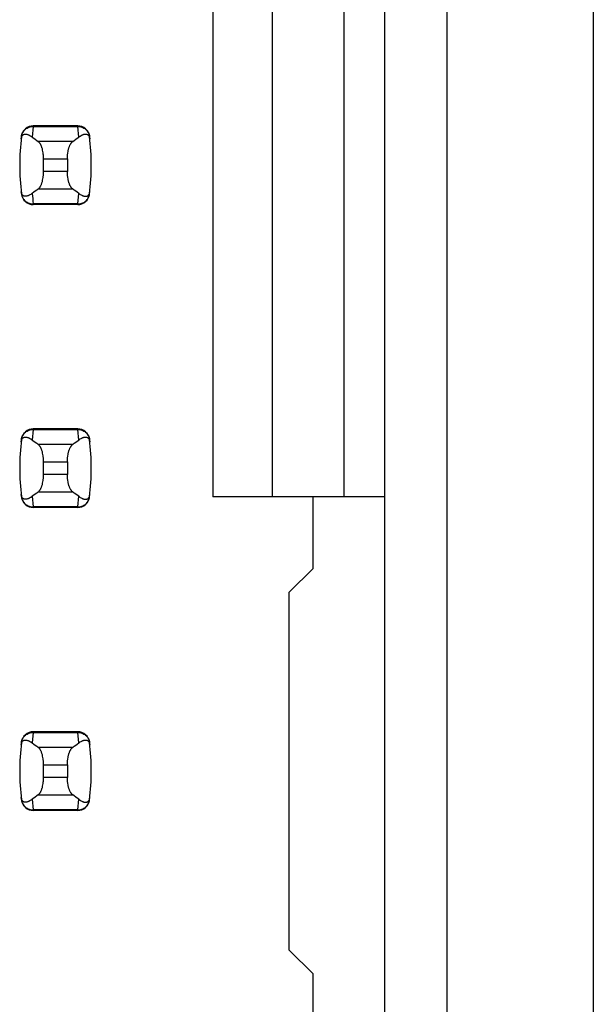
# Model space of a CAD drawing. Header units: inches. Extents: x 0.2 to 16.8, y 0.2 to 10.8.
# Tile 23 of 77: x 4.062 to 4.251, y 4.439 to 4.764. Entities that reach past the tile are written whole.
import ezdxf

# ---------------------------------------------------------------- set-up
doc = ezdxf.new("R2010")
doc.units = ezdxf.units.IN
doc.header["$LTSCALE"] = 0.935
doc.header["$MEASUREMENT"] = 0
doc.layers.get('0').update_dxf_attribs({"linetype": 'CONTINUOUS'})

msp = doc.modelspace()

# ---------------------------------------------------------------- linework, layer by layer
at = {"color": 7, "linetype": 'CONTINUOUS'}
for p, q in [((4.250928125, 8.10521875), (4.250928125, 3.03821875)), ((4.2027312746, 3.7332678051), (4.2027312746, 7.1976496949)), ((4.1821013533, 3.7432678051), (4.1821013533, 7.1881496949)), ((4.12540844, 5.0251575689), (4.12540844, 4.6062599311)), ((4.1450934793, 4.6062599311), (4.1450934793, 5.0251575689)), ((4.1687155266, 4.6062599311), (4.1687155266, 5.0251575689)), ((4.0807638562, 4.728700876), (4.0661160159, 4.728700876)), ((4.0622079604, 4.7252404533), (4.0621993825, 4.7251698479)), ((4.0846804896, 4.7251698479), (4.0846719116, 4.7252404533)), ((4.0695029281, 4.7135775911), (4.0695029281, 4.7178399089)), ((4.0773769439, 4.7178399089), (4.0773769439, 4.7135775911)), ((4.0621993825, 4.7062476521), (4.0622079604, 4.7061770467)), ((4.0846719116, 4.7061770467), (4.0846804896, 4.7062476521)), ((4.0807638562, 4.702716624), (4.0661160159, 4.702716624)), ((4.0807638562, 4.628700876), (4.0661160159, 4.628700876)), ((4.0622079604, 4.6252404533), (4.0621993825, 4.6251698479)), ((4.0846804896, 4.6251698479), (4.0846719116, 4.6252404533)), ((4.0695029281, 4.6135775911), (4.0695029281, 4.6178399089)), ((4.0773769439, 4.6178399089), (4.0773769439, 4.6135775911)), ((4.0621993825, 4.6062476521), (4.0622079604, 4.6061770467)), ((4.0846719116, 4.6061770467), (4.0846804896, 4.6062476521)), ((4.1821013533, 4.6062599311), (4.12540844, 4.6062599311)), ((4.1584793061, 4.5826378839), (4.1584793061, 4.6062599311)), ((4.0807638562, 4.602716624), (4.0661160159, 4.602716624)), ((4.1584793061, 4.5826378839), (4.1506052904, 4.5747638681)), ((4.1506052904, 4.4566536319), (4.1506052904, 4.5747638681)), ((4.0807638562, 4.528700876), (4.0661160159, 4.528700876)), ((4.0622079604, 4.5252404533), (4.0621993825, 4.5251698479)), ((4.0846804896, 4.5251698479), (4.0846719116, 4.5252404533)), ((4.0695029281, 4.5135775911), (4.0695029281, 4.5178399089)), ((4.0773769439, 4.5178399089), (4.0773769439, 4.5135775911)), ((4.0621993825, 4.5062476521), (4.0622079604, 4.5061770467)), ((4.0846719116, 4.5061770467), (4.0846804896, 4.5062476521)), ((4.0807638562, 4.502716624), (4.0661160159, 4.502716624)), ((4.1506052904, 4.4566536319), (4.1584793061, 4.4487796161)), ((4.1584793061, 4.4251575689), (4.1584793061, 4.4487796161))]:
    msp.add_line(p, q, dxfattribs=at)
at = {"color": 9, "linetype": 'CONTINUOUS'}
for p, q in [((4.0661078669, 4.7284996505), (4.0657673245, 4.7249971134)), ((4.0661078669, 4.7284996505), (4.0661160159, 4.728700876)), ((4.0661078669, 4.7284996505), (4.0807720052, 4.7284996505)), ((4.0807720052, 4.7284996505), (4.0807638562, 4.728700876)), ((4.0811125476, 4.7249971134), (4.0807720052, 4.7284996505)), ((4.0791194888, 4.7235441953), (4.0677603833, 4.7235441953)), ((4.0695029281, 4.7178399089), (4.0773769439, 4.7178399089)), ((4.0773769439, 4.7135775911), (4.0695029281, 4.7135775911)), ((4.0677603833, 4.7078733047), (4.0791194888, 4.7078733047)), ((4.0807720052, 4.7029178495), (4.0811125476, 4.7064203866)), ((4.0807720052, 4.7029178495), (4.0661078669, 4.7029178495)), ((4.0661160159, 4.702716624), (4.0661078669, 4.7029178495)), ((4.0807638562, 4.702716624), (4.0807720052, 4.7029178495)), ((4.0661078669, 4.6284996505), (4.0657673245, 4.6249971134)), ((4.0661078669, 4.6284996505), (4.0661160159, 4.628700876)), ((4.0661078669, 4.6284996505), (4.0807720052, 4.6284996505)), ((4.0807720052, 4.6284996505), (4.0807638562, 4.628700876)), ((4.0811125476, 4.6249971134), (4.0807720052, 4.6284996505)), ((4.0791194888, 4.6235441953), (4.0677603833, 4.6235441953)), ((4.0695029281, 4.6178399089), (4.0773769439, 4.6178399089)), ((4.0773769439, 4.6135775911), (4.0695029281, 4.6135775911)), ((4.0657673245, 4.6064203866), (4.0661078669, 4.6029178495)), ((4.0677603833, 4.6078733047), (4.0791194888, 4.6078733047)), ((4.0807720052, 4.6029178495), (4.0811125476, 4.6064203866)), ((4.0807720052, 4.6029178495), (4.0661078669, 4.6029178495)), ((4.0661160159, 4.602716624), (4.0661078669, 4.6029178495)), ((4.0807638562, 4.602716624), (4.0807720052, 4.6029178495)), ((4.0661078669, 4.5284996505), (4.0657673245, 4.5249971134)), ((4.0661078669, 4.5284996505), (4.0661160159, 4.528700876)), ((4.0661078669, 4.5284996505), (4.0807720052, 4.5284996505)), ((4.0807720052, 4.5284996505), (4.0807638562, 4.528700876)), ((4.0811125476, 4.5249971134), (4.0807720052, 4.5284996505)), ((4.0791194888, 4.5235441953), (4.0677603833, 4.5235441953)), ((4.0695029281, 4.5178399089), (4.0773769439, 4.5178399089)), ((4.0773769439, 4.5135775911), (4.0695029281, 4.5135775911)), ((4.0677603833, 4.5078733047), (4.0791194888, 4.5078733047)), ((4.0657673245, 4.5064203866), (4.0661078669, 4.5029178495)), ((4.0807720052, 4.5029178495), (4.0811125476, 4.5064203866)), ((4.0807720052, 4.5029178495), (4.0661078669, 4.5029178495)), ((4.0661160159, 4.502716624), (4.0661078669, 4.5029178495)), ((4.0807638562, 4.502716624), (4.0807720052, 4.5029178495))]:
    msp.add_line(p, q, dxfattribs=at)
at = {"color": 7, "linetype": 'CONTINUOUS'}
for centre, radius, start, end in [((4.0661160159, 4.7247638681), 0.0039370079, 90, 173.0471431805), ((4.0807638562, 4.7247638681), 0.0039370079, 6.9528568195, 90), ((4.1403690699, 4.71570875), 0.0787401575, 173.0988974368, 186.9011025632), ((4.0065108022, 4.71570875), 0.0787401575, 353.0988974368, 6.9011025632), ((4.0661160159, 4.7066536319), 0.0039370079, 186.9528568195, 270), ((4.0807638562, 4.7066536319), 0.0039370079, 270, 353.0471431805), ((4.0661160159, 4.6247638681), 0.0039370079, 90, 173.0471431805), ((4.0807638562, 4.6247638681), 0.0039370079, 6.9528568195, 90), ((4.1403690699, 4.61570875), 0.0787401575, 173.0988974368, 186.9011025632), ((4.0065108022, 4.61570875), 0.0787401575, 353.0988974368, 6.9011025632), ((4.0661160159, 4.6066536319), 0.0039370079, 186.9528568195, 270), ((4.0807638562, 4.6066536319), 0.0039370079, 270, 353.0471431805), ((4.0661160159, 4.5247638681), 0.0039370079, 90, 173.0471431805), ((4.0807638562, 4.5247638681), 0.0039370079, 6.9528568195, 90), ((4.1403690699, 4.51570875), 0.0787401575, 173.0988974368, 186.9011025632), ((4.0065108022, 4.51570875), 0.0787401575, 353.0988974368, 6.9011025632), ((4.0661160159, 4.5066536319), 0.0039370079, 186.9528568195, 270), ((4.0807638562, 4.5066536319), 0.0039370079, 270, 353.0471431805)]:
    msp.add_arc(centre, radius, start, end, dxfattribs=at)
at = {"color": 9, "linetype": 'CONTINUOUS'}
msp.add_arc((4.140379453, 4.7119069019), 0.0748135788, 184.2056085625, 186.9009146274, dxfattribs=at)
at = {"color": 7, "linetype": 'CONTINUOUS'}
for centre, major_axis, start_param, end_param in [((4.2515085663, 4.7424658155), (0.1968503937, 0), -2.8040324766, -2.7746840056), ((3.8953713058, 4.7424658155), (0.1968503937, 0), -0.366908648, -0.337560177), ((4.2515085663, 4.6889516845), (0.1968503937, -0), 2.7746840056, 2.8040324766), ((3.8953713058, 4.6889516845), (0.1968503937, -0), 0.3375601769, 0.366908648), ((4.2515085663, 4.6424658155), (0.1968503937, 0), -2.8040324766, -2.7746840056), ((3.8953713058, 4.6424658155), (0.1968503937, 0), -0.366908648, -0.337560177), ((4.2515085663, 4.5889516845), (0.1968503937, -0), 2.7746840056, 2.8040324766), ((3.8953713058, 4.5889516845), (0.1968503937, -0), 0.3375601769, 0.366908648), ((4.2515085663, 4.5424658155), (0.1968503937, 0), -2.8040324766, -2.7746840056), ((3.8953713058, 4.5424658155), (0.1968503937, 0), -0.366908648, -0.337560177), ((4.2515085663, 4.4889516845), (0.1968503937, -0), 2.7746840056, 2.8040324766), ((3.8953713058, 4.4889516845), (0.1968503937, -0), 0.3375601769, 0.366908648)]:
    msp.add_ellipse(centre, major_axis=major_axis, ratio=0.2679491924, start_param=start_param, end_param=end_param, dxfattribs=at)
for points, knots in [([(4.0621152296, 4.7244465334), (4.0621281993, 4.7245586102), (4.0621621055, 4.7247626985), (4.0622587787, 4.7250976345), (4.0623872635, 4.7253637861), (4.062539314, 4.7255617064), (4.0626474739, 4.725670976), (4.062757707, 4.7257581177), (4.0629035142, 4.7258480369), (4.0630926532, 4.7259255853), (4.0633266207, 4.7259715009), (4.063562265, 4.7259788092), (4.063799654, 4.7259554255), (4.0640391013, 4.7259060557), (4.0642806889, 4.7258337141), (4.0645243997, 4.7257404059), (4.0647701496, 4.7256275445), (4.0650178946, 4.725496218), (4.0653568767, 4.7252936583), (4.0656043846, 4.7251207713), (4.0657673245, 4.7249971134)], [0, 0, 0, 0, 0.0706080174, 0.1290951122, 0.2179133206, 0.2532979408, 0.2849113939, 0.3138853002, 0.3410241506, 0.3919190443, 0.4408052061, 0.4894747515, 0.5389427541, 0.5897605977, 0.6422458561, 0.696596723, 0.7529452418, 0.8113824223, 0.8719884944, 1, 1, 1, 1]), ([(4.0811125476, 4.7249971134), (4.0812755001, 4.7251207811), (4.0815995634, 4.7253471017), (4.0820218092, 4.7255871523), (4.0823555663, 4.725740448), (4.0825992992, 4.7258337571), (4.0828409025, 4.7259061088), (4.0830803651, 4.725955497), (4.0833177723, 4.7259788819), (4.0835534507, 4.7259715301), (4.0837874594, 4.7259253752), (4.0839765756, 4.7258474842), (4.0841223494, 4.725757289), (4.0842325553, 4.7256699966), (4.0843406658, 4.72556074), (4.0844926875, 4.7253634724), (4.0846217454, 4.7250982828), (4.0847186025, 4.7247635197), (4.0847520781, 4.7245590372), (4.0847646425, 4.7244465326)], [0, 0, 0, 0, 0.1280284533, 0.2470469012, 0.3034021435, 0.3577597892, 0.4102519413, 0.4610765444, 0.5105505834, 0.5592265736, 0.6081269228, 0.6590555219, 0.6862185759, 0.7152146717, 0.7468335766, 0.7821728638, 0.8707184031, 0.9291508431, 1, 1, 1, 1]), ([(4.0695029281, 4.7178399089), (4.0695029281, 4.7181703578), (4.0694859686, 4.718663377), (4.0694290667, 4.7193127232), (4.0693520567, 4.7199330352), (4.0692445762, 4.7205299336), (4.0691057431, 4.7210964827), (4.0689912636, 4.7214887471), (4.0688655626, 4.7218545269), (4.0687298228, 4.7221919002), (4.0685852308, 4.7224992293), (4.0684329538, 4.7227751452), (4.0682741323, 4.7230185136), (4.0681097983, 4.7232284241), (4.0679409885, 4.7234040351), (4.0678208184, 4.7235020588), (4.0677603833, 4.7235441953)], [0, 0, 0, 0, 0.1617303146, 0.2411813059, 0.3189715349, 0.4676101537, 0.537658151, 0.6043887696, 0.6675327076, 0.7268809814, 0.782284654, 0.8336619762, 0.8810002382, 0.924368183, 0.9639419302, 1, 1, 1, 1]), ([(4.0773769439, 4.7178399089), (4.0773769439, 4.7181703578), (4.0773939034, 4.718663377), (4.0774508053, 4.7193127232), (4.0775278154, 4.7199330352), (4.0776352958, 4.7205299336), (4.077774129, 4.7210964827), (4.0778886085, 4.7214887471), (4.0780143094, 4.7218545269), (4.0781500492, 4.7221919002), (4.0782946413, 4.7224992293), (4.0784469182, 4.7227751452), (4.0786057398, 4.7230185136), (4.0787700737, 4.7232284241), (4.0789388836, 4.7234040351), (4.0790590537, 4.7235020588), (4.0791194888, 4.7235441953)], [0, 0, 0, 0, 0.1617303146, 0.2411813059, 0.3189715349, 0.4676101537, 0.537658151, 0.6043887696, 0.6675327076, 0.7268809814, 0.782284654, 0.8336619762, 0.8810002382, 0.924368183, 0.9639419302, 1, 1, 1, 1]), ([(4.0677603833, 4.7078733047), (4.0678208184, 4.7079154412), (4.0679409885, 4.7080134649), (4.0681097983, 4.7081890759), (4.0682741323, 4.7083989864), (4.0684329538, 4.7086423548), (4.0685852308, 4.7089182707), (4.0687298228, 4.7092255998), (4.0688655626, 4.7095629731), (4.0689912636, 4.7099287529), (4.0691057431, 4.7103210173), (4.0692445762, 4.7108875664), (4.0693520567, 4.7114844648), (4.0694290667, 4.7121047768), (4.0694859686, 4.712754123), (4.0695029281, 4.7132471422), (4.0695029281, 4.7135775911)], [0, 0, 0, 0, 0.0360580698, 0.075631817, 0.1189997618, 0.1663380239, 0.2177153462, 0.2731190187, 0.3324672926, 0.3956112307, 0.4623418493, 0.5323898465, 0.6810284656, 0.7588186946, 0.8382696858, 1, 1, 1, 1]), ([(4.0791194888, 4.7078733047), (4.0790590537, 4.7079154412), (4.0789388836, 4.7080134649), (4.0787700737, 4.7081890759), (4.0786057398, 4.7083989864), (4.0784469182, 4.7086423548), (4.0782946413, 4.7089182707), (4.0781500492, 4.7092255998), (4.0780143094, 4.7095629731), (4.0778886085, 4.7099287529), (4.077774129, 4.7103210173), (4.0776352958, 4.7108875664), (4.0775278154, 4.7114844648), (4.0774508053, 4.7121047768), (4.0773939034, 4.712754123), (4.0773769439, 4.7132471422), (4.0773769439, 4.7135775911)], [0, 0, 0, 0, 0.0360580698, 0.075631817, 0.1189997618, 0.1663380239, 0.2177153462, 0.2731190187, 0.3324672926, 0.3956112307, 0.4623418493, 0.5323898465, 0.6810284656, 0.7588186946, 0.8382696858, 1, 1, 1, 1]), ([(4.0657673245, 4.7064203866), (4.065604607, 4.706296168), (4.0652807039, 4.7060694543), (4.064858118, 4.7058299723), (4.0645242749, 4.7056773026), (4.0642805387, 4.7055842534), (4.0640389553, 4.7055119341), (4.0637995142, 4.7054624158), (4.0635621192, 4.7054388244), (4.0633264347, 4.7054459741), (4.0630924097, 4.7054920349), (4.0629032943, 4.7055699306), (4.0627575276, 4.7056601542), (4.0626473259, 4.7057474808), (4.0625392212, 4.7058567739), (4.0623872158, 4.7060540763), (4.0622581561, 4.7063192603), (4.0621612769, 4.7066540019), (4.0621277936, 4.7068584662), (4.0621152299, 4.7069709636)], [0, 0, 0, 0, 0.1281219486, 0.2470807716, 0.3034027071, 0.3577442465, 0.4102351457, 0.4610648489, 0.510542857, 0.5592181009, 0.6081153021, 0.6590440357, 0.6862096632, 0.7152100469, 0.7468343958, 0.7821790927, 0.8707274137, 0.9291543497, 1, 1, 1, 1]), ([(4.0811125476, 4.7064203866), (4.081275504, 4.7062967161), (4.0815995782, 4.7060703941), (4.0820218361, 4.7058303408), (4.0823556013, 4.7056770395), (4.08259934, 4.7055837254), (4.0828409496, 4.705511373), (4.0830804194, 4.7054619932), (4.0833178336, 4.7054386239), (4.0835535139, 4.7054459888), (4.0837875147, 4.7054921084), (4.0839766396, 4.7055698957), (4.0841224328, 4.7056599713), (4.0842326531, 4.7057471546), (4.0843407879, 4.7058563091), (4.0844928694, 4.7060535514), (4.0846218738, 4.7063188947), (4.0847186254, 4.70665384), (4.084752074, 4.7068584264), (4.0847646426, 4.7069709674)], [0, 0, 0, 0, 0.1280244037, 0.2470392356, 0.3033929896, 0.3577492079, 0.4102397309, 0.4610624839, 0.5105347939, 0.5592093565, 0.6081067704, 0.6590250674, 0.6861777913, 0.7151598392, 0.746762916, 0.7820914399, 0.8706624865, 0.9291317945, 1, 1, 1, 1]), ([(4.0621152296, 4.6244465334), (4.0621281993, 4.6245586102), (4.0621621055, 4.6247626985), (4.0622587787, 4.6250976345), (4.0623872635, 4.6253637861), (4.062539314, 4.6255617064), (4.0626474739, 4.625670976), (4.062757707, 4.6257581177), (4.0629035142, 4.6258480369), (4.0630926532, 4.6259255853), (4.0633266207, 4.6259715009), (4.063562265, 4.6259788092), (4.063799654, 4.6259554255), (4.0640391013, 4.6259060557), (4.0642806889, 4.6258337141), (4.0645243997, 4.6257404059), (4.0647701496, 4.6256275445), (4.0650178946, 4.625496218), (4.0653568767, 4.6252936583), (4.0656043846, 4.6251207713), (4.0657673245, 4.6249971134)], [0, 0, 0, 0, 0.0706080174, 0.1290951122, 0.2179133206, 0.2532979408, 0.2849113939, 0.3138853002, 0.3410241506, 0.3919190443, 0.4408052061, 0.4894747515, 0.5389427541, 0.5897605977, 0.6422458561, 0.696596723, 0.7529452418, 0.8113824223, 0.8719884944, 1, 1, 1, 1]), ([(4.0811125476, 4.6249971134), (4.0812755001, 4.6251207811), (4.0815995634, 4.6253471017), (4.0820218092, 4.6255871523), (4.0823555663, 4.625740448), (4.0825992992, 4.6258337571), (4.0828409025, 4.6259061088), (4.0830803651, 4.625955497), (4.0833177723, 4.6259788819), (4.0835534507, 4.6259715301), (4.0837874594, 4.6259253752), (4.0839765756, 4.6258474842), (4.0841223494, 4.625757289), (4.0842325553, 4.6256699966), (4.0843406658, 4.62556074), (4.0844926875, 4.6253634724), (4.0846217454, 4.6250982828), (4.0847186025, 4.6247635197), (4.0847520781, 4.6245590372), (4.0847646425, 4.6244465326)], [0, 0, 0, 0, 0.1280284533, 0.2470469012, 0.3034021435, 0.3577597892, 0.4102519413, 0.4610765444, 0.5105505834, 0.5592265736, 0.6081269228, 0.6590555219, 0.6862185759, 0.7152146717, 0.7468335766, 0.7821728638, 0.8707184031, 0.9291508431, 1, 1, 1, 1]), ([(4.0695029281, 4.6178399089), (4.0695029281, 4.6181703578), (4.0694859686, 4.618663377), (4.0694290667, 4.6193127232), (4.0693520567, 4.6199330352), (4.0692445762, 4.6205299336), (4.0691057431, 4.6210964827), (4.0689912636, 4.6214887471), (4.0688655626, 4.6218545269), (4.0687298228, 4.6221919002), (4.0685852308, 4.6224992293), (4.0684329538, 4.6227751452), (4.0682741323, 4.6230185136), (4.0681097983, 4.6232284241), (4.0679409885, 4.6234040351), (4.0678208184, 4.6235020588), (4.0677603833, 4.6235441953)], [0, 0, 0, 0, 0.1617303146, 0.2411813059, 0.3189715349, 0.4676101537, 0.537658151, 0.6043887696, 0.6675327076, 0.7268809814, 0.782284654, 0.8336619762, 0.8810002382, 0.924368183, 0.9639419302, 1, 1, 1, 1]), ([(4.0773769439, 4.6178399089), (4.0773769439, 4.6181703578), (4.0773939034, 4.618663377), (4.0774508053, 4.6193127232), (4.0775278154, 4.6199330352), (4.0776352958, 4.6205299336), (4.077774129, 4.6210964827), (4.0778886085, 4.6214887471), (4.0780143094, 4.6218545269), (4.0781500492, 4.6221919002), (4.0782946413, 4.6224992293), (4.0784469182, 4.6227751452), (4.0786057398, 4.6230185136), (4.0787700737, 4.6232284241), (4.0789388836, 4.6234040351), (4.0790590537, 4.6235020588), (4.0791194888, 4.6235441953)], [0, 0, 0, 0, 0.1617303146, 0.2411813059, 0.3189715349, 0.4676101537, 0.537658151, 0.6043887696, 0.6675327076, 0.7268809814, 0.782284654, 0.8336619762, 0.8810002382, 0.924368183, 0.9639419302, 1, 1, 1, 1]), ([(4.0677603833, 4.6078733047), (4.0678208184, 4.6079154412), (4.0679409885, 4.6080134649), (4.0681097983, 4.6081890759), (4.0682741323, 4.6083989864), (4.0684329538, 4.6086423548), (4.0685852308, 4.6089182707), (4.0687298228, 4.6092255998), (4.0688655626, 4.6095629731), (4.0689912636, 4.6099287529), (4.0691057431, 4.6103210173), (4.0692445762, 4.6108875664), (4.0693520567, 4.6114844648), (4.0694290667, 4.6121047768), (4.0694859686, 4.612754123), (4.0695029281, 4.6132471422), (4.0695029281, 4.6135775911)], [0, 0, 0, 0, 0.0360580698, 0.075631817, 0.1189997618, 0.1663380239, 0.2177153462, 0.2731190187, 0.3324672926, 0.3956112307, 0.4623418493, 0.5323898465, 0.6810284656, 0.7588186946, 0.8382696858, 1, 1, 1, 1]), ([(4.0791194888, 4.6078733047), (4.0790590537, 4.6079154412), (4.0789388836, 4.6080134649), (4.0787700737, 4.6081890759), (4.0786057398, 4.6083989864), (4.0784469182, 4.6086423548), (4.0782946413, 4.6089182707), (4.0781500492, 4.6092255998), (4.0780143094, 4.6095629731), (4.0778886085, 4.6099287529), (4.077774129, 4.6103210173), (4.0776352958, 4.6108875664), (4.0775278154, 4.6114844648), (4.0774508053, 4.6121047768), (4.0773939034, 4.612754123), (4.0773769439, 4.6132471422), (4.0773769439, 4.6135775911)], [0, 0, 0, 0, 0.0360580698, 0.075631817, 0.1189997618, 0.1663380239, 0.2177153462, 0.2731190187, 0.3324672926, 0.3956112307, 0.4623418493, 0.5323898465, 0.6810284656, 0.7588186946, 0.8382696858, 1, 1, 1, 1]), ([(4.0657673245, 4.6064203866), (4.0656043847, 4.6062967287), (4.0653568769, 4.6061238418), (4.0650178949, 4.6059212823), (4.0647701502, 4.6057899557), (4.0645244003, 4.6056770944), (4.0642806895, 4.6055837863), (4.0640391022, 4.6055114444), (4.0637996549, 4.6054620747), (4.0635622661, 4.6054386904), (4.0633266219, 4.6054459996), (4.0630926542, 4.6054919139), (4.0629035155, 4.6055694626), (4.0627577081, 4.6056593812), (4.0626474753, 4.6057465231), (4.0625393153, 4.6058557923), (4.0623872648, 4.606053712), (4.0622587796, 4.6063198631), (4.0621621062, 4.6066547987), (4.0621281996, 4.6068588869), (4.0621152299, 4.6069709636)], [0, 0, 0, 0, 0.1280115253, 0.1886175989, 0.2470548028, 0.3034033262, 0.3577542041, 0.4102394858, 0.4610573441, 0.5105253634, 0.559194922, 0.608081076, 0.6589759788, 0.6861148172, 0.7150887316, 0.7467021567, 0.7820867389, 0.8709048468, 0.9293919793, 1, 1, 1, 1]), ([(4.0811125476, 4.6064203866), (4.081275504, 4.6062967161), (4.0815995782, 4.6060703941), (4.0820218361, 4.6058303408), (4.0823556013, 4.6056770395), (4.08259934, 4.6055837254), (4.0828409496, 4.605511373), (4.0830804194, 4.6054619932), (4.0833178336, 4.6054386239), (4.0835535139, 4.6054459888), (4.0837875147, 4.6054921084), (4.0839766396, 4.6055698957), (4.0841224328, 4.6056599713), (4.0842326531, 4.6057471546), (4.0843407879, 4.6058563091), (4.0844928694, 4.6060535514), (4.0846218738, 4.6063188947), (4.0847186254, 4.60665384), (4.084752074, 4.6068584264), (4.0847646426, 4.6069709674)], [0, 0, 0, 0, 0.1280244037, 0.2470392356, 0.3033929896, 0.3577492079, 0.4102397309, 0.4610624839, 0.5105347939, 0.5592093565, 0.6081067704, 0.6590250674, 0.6861777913, 0.7151598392, 0.746762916, 0.7820914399, 0.8706624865, 0.9291317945, 1, 1, 1, 1]), ([(4.0621152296, 4.5244465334), (4.0621281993, 4.5245586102), (4.0621621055, 4.5247626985), (4.0622587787, 4.5250976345), (4.0623872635, 4.5253637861), (4.062539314, 4.5255617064), (4.0626474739, 4.525670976), (4.062757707, 4.5257581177), (4.0629035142, 4.5258480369), (4.0630926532, 4.5259255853), (4.0633266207, 4.5259715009), (4.063562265, 4.5259788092), (4.063799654, 4.5259554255), (4.0640391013, 4.5259060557), (4.0642806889, 4.5258337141), (4.0645243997, 4.5257404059), (4.0647701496, 4.5256275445), (4.0650178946, 4.525496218), (4.0653568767, 4.5252936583), (4.0656043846, 4.5251207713), (4.0657673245, 4.5249971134)], [0, 0, 0, 0, 0.0706080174, 0.1290951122, 0.2179133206, 0.2532979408, 0.2849113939, 0.3138853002, 0.3410241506, 0.3919190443, 0.4408052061, 0.4894747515, 0.5389427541, 0.5897605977, 0.6422458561, 0.696596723, 0.7529452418, 0.8113824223, 0.8719884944, 1, 1, 1, 1]), ([(4.0811125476, 4.5249971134), (4.0812755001, 4.5251207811), (4.0815995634, 4.5253471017), (4.0820218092, 4.5255871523), (4.0823555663, 4.525740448), (4.0825992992, 4.5258337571), (4.0828409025, 4.5259061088), (4.0830803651, 4.525955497), (4.0833177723, 4.5259788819), (4.0835534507, 4.5259715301), (4.0837874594, 4.5259253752), (4.0839765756, 4.5258474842), (4.0841223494, 4.525757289), (4.0842325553, 4.5256699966), (4.0843406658, 4.52556074), (4.0844926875, 4.5253634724), (4.0846217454, 4.5250982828), (4.0847186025, 4.5247635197), (4.0847520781, 4.5245590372), (4.0847646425, 4.5244465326)], [0, 0, 0, 0, 0.1280284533, 0.2470469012, 0.3034021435, 0.3577597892, 0.4102519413, 0.4610765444, 0.5105505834, 0.5592265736, 0.6081269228, 0.6590555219, 0.6862185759, 0.7152146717, 0.7468335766, 0.7821728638, 0.8707184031, 0.9291508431, 1, 1, 1, 1]), ([(4.0695029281, 4.5178399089), (4.0695029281, 4.5181703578), (4.0694859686, 4.518663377), (4.0694290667, 4.5193127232), (4.0693520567, 4.5199330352), (4.0692445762, 4.5205299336), (4.0691057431, 4.5210964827), (4.0689912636, 4.5214887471), (4.0688655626, 4.5218545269), (4.0687298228, 4.5221919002), (4.0685852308, 4.5224992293), (4.0684329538, 4.5227751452), (4.0682741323, 4.5230185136), (4.0681097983, 4.5232284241), (4.0679409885, 4.5234040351), (4.0678208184, 4.5235020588), (4.0677603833, 4.5235441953)], [0, 0, 0, 0, 0.1617303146, 0.2411813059, 0.3189715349, 0.4676101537, 0.537658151, 0.6043887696, 0.6675327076, 0.7268809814, 0.782284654, 0.8336619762, 0.8810002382, 0.924368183, 0.9639419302, 1, 1, 1, 1]), ([(4.0773769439, 4.5178399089), (4.0773769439, 4.5181703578), (4.0773939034, 4.518663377), (4.0774508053, 4.5193127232), (4.0775278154, 4.5199330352), (4.0776352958, 4.5205299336), (4.077774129, 4.5210964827), (4.0778886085, 4.5214887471), (4.0780143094, 4.5218545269), (4.0781500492, 4.5221919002), (4.0782946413, 4.5224992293), (4.0784469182, 4.5227751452), (4.0786057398, 4.5230185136), (4.0787700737, 4.5232284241), (4.0789388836, 4.5234040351), (4.0790590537, 4.5235020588), (4.0791194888, 4.5235441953)], [0, 0, 0, 0, 0.1617303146, 0.2411813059, 0.3189715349, 0.4676101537, 0.537658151, 0.6043887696, 0.6675327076, 0.7268809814, 0.782284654, 0.8336619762, 0.8810002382, 0.924368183, 0.9639419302, 1, 1, 1, 1]), ([(4.0677603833, 4.5078733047), (4.0678208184, 4.5079154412), (4.0679409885, 4.5080134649), (4.0681097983, 4.5081890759), (4.0682741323, 4.5083989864), (4.0684329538, 4.5086423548), (4.0685852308, 4.5089182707), (4.0687298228, 4.5092255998), (4.0688655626, 4.5095629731), (4.0689912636, 4.5099287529), (4.0691057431, 4.5103210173), (4.0692445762, 4.5108875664), (4.0693520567, 4.5114844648), (4.0694290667, 4.5121047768), (4.0694859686, 4.512754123), (4.0695029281, 4.5132471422), (4.0695029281, 4.5135775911)], [0, 0, 0, 0, 0.0360580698, 0.075631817, 0.1189997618, 0.1663380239, 0.2177153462, 0.2731190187, 0.3324672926, 0.3956112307, 0.4623418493, 0.5323898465, 0.6810284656, 0.7588186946, 0.8382696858, 1, 1, 1, 1]), ([(4.0791194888, 4.5078733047), (4.0790590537, 4.5079154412), (4.0789388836, 4.5080134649), (4.0787700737, 4.5081890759), (4.0786057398, 4.5083989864), (4.0784469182, 4.5086423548), (4.0782946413, 4.5089182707), (4.0781500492, 4.5092255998), (4.0780143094, 4.5095629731), (4.0778886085, 4.5099287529), (4.077774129, 4.5103210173), (4.0776352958, 4.5108875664), (4.0775278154, 4.5114844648), (4.0774508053, 4.5121047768), (4.0773939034, 4.512754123), (4.0773769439, 4.5132471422), (4.0773769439, 4.5135775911)], [0, 0, 0, 0, 0.0360580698, 0.075631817, 0.1189997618, 0.1663380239, 0.2177153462, 0.2731190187, 0.3324672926, 0.3956112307, 0.4623418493, 0.5323898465, 0.6810284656, 0.7588186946, 0.8382696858, 1, 1, 1, 1]), ([(4.0657673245, 4.5064203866), (4.0656043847, 4.5062967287), (4.0653568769, 4.5061238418), (4.0650178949, 4.5059212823), (4.0647701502, 4.5057899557), (4.0645244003, 4.5056770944), (4.0642806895, 4.5055837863), (4.0640391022, 4.5055114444), (4.0637996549, 4.5054620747), (4.0635622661, 4.5054386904), (4.0633266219, 4.5054459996), (4.0630926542, 4.5054919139), (4.0629035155, 4.5055694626), (4.0627577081, 4.5056593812), (4.0626474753, 4.5057465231), (4.0625393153, 4.5058557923), (4.0623872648, 4.506053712), (4.0622587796, 4.5063198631), (4.0621621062, 4.5066547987), (4.0621281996, 4.5068588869), (4.0621152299, 4.5069709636)], [0, 0, 0, 0, 0.1280115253, 0.1886175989, 0.2470548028, 0.3034033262, 0.3577542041, 0.4102394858, 0.4610573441, 0.5105253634, 0.559194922, 0.608081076, 0.6589759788, 0.6861148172, 0.7150887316, 0.7467021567, 0.7820867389, 0.8709048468, 0.9293919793, 1, 1, 1, 1]), ([(4.0811125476, 4.5064203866), (4.081275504, 4.5062967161), (4.0815995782, 4.5060703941), (4.0820218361, 4.5058303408), (4.0823556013, 4.5056770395), (4.08259934, 4.5055837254), (4.0828409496, 4.505511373), (4.0830804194, 4.5054619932), (4.0833178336, 4.5054386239), (4.0835535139, 4.5054459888), (4.0837875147, 4.5054921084), (4.0839766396, 4.5055698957), (4.0841224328, 4.5056599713), (4.0842326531, 4.5057471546), (4.0843407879, 4.5058563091), (4.0844928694, 4.5060535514), (4.0846218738, 4.5063188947), (4.0847186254, 4.50665384), (4.084752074, 4.5068584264), (4.0847646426, 4.5069709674)], [0, 0, 0, 0, 0.1280244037, 0.2470392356, 0.3033929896, 0.3577492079, 0.4102397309, 0.4610624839, 0.5105347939, 0.5592093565, 0.6081067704, 0.6590250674, 0.6861777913, 0.7151598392, 0.746762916, 0.7820914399, 0.8706624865, 0.9291317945, 1, 1, 1, 1])]:
    msp.add_open_spline(points, degree=3, knots=knots, dxfattribs=at)
at = {"color": 9, "linetype": 'CONTINUOUS'}
for points, knots in [([(4.0621993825, 4.7251698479), (4.062227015, 4.7253981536), (4.0623274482, 4.7258510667), (4.0626018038, 4.7264906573), (4.0629890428, 4.7270724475), (4.0634785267, 4.7275767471), (4.0640578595, 4.7279819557), (4.0647034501, 4.7282795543), (4.065393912, 4.7284620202), (4.0658700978, 4.7285015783), (4.0661078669, 4.7284996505)], [0, 0, 0, 0, 0.1229784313, 0.2462987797, 0.370184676, 0.49464415, 0.6199139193, 0.7460841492, 0.872847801, 1, 1, 1, 1]), ([(4.0807720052, 4.7284996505), (4.0810097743, 4.7285015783), (4.08148596, 4.7284620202), (4.082176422, 4.7282795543), (4.0828220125, 4.7279819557), (4.0834013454, 4.7275767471), (4.0838908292, 4.7270724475), (4.0842780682, 4.7264906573), (4.0845524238, 4.7258510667), (4.0846528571, 4.7253981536), (4.0846804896, 4.7251698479)], [0, 0, 0, 0, 0.1271521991, 0.2539158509, 0.3800860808, 0.5053558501, 0.629815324, 0.7537012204, 0.8770215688, 1, 1, 1, 1]), ([(4.0621993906, 4.7062475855), (4.0622132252, 4.7061332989), (4.0622521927, 4.7059058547), (4.0623429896, 4.705571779), (4.0624647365, 4.7052471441), (4.0626664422, 4.7048302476), (4.0629894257, 4.7043447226), (4.0633966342, 4.7039251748), (4.0637665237, 4.7036393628), (4.0641638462, 4.7033869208), (4.0647031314, 4.7031383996), (4.0653935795, 4.7029557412), (4.0658700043, 4.7029159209), (4.0661078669, 4.7029178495)], [0, 0, 0, 0, 0.0615395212, 0.1231249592, 0.1848057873, 0.2466011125, 0.3704098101, 0.4947149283, 0.5572145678, 0.619962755, 0.7460548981, 0.8728429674, 1, 1, 1, 1]), ([(4.0807720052, 4.7029178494), (4.0810097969, 4.7029168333), (4.0814857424, 4.7029566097), (4.0821764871, 4.7031377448), (4.082822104, 4.7034352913), (4.0834012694, 4.7038407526), (4.0838907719, 4.7043450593), (4.0842780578, 4.7049268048), (4.0845524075, 4.705566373), (4.0846528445, 4.7060192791), (4.0846804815, 4.7062475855)], [0, 0, 0, 0, 0.1271655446, 0.2538944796, 0.3800505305, 0.5053463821, 0.6298162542, 0.753695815, 0.8770168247, 1, 1, 1, 1]), ([(4.0621993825, 4.6251698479), (4.062227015, 4.6253981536), (4.0623274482, 4.6258510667), (4.0626018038, 4.6264906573), (4.0629890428, 4.6270724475), (4.0634785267, 4.6275767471), (4.0640578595, 4.6279819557), (4.0647034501, 4.6282795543), (4.065393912, 4.6284620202), (4.0658700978, 4.6285015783), (4.0661078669, 4.6284996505)], [0, 0, 0, 0, 0.1229784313, 0.2462987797, 0.370184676, 0.49464415, 0.6199139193, 0.7460841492, 0.872847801, 1, 1, 1, 1]), ([(4.0807720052, 4.6284996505), (4.0810097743, 4.6285015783), (4.08148596, 4.6284620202), (4.082176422, 4.6282795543), (4.0828220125, 4.6279819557), (4.0834013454, 4.6275767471), (4.0838908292, 4.6270724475), (4.0842780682, 4.6264906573), (4.0845524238, 4.6258510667), (4.0846528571, 4.6253981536), (4.0846804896, 4.6251698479)], [0, 0, 0, 0, 0.1271521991, 0.2539158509, 0.3800860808, 0.5053558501, 0.629815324, 0.7537012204, 0.8770215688, 1, 1, 1, 1]), ([(4.0621993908, 4.6062475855), (4.0622279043, 4.6060193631), (4.0623285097, 4.6055667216), (4.0626016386, 4.6049266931), (4.0629888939, 4.604344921), (4.0634786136, 4.6038408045), (4.0640578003, 4.6034353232), (4.0647033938, 4.6031377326), (4.0653941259, 4.602956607), (4.0658700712, 4.6029168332), (4.0661078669, 4.6029178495)], [0, 0, 0, 0, 0.1229985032, 0.2462822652, 0.3701470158, 0.4946434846, 0.61994985, 0.7460997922, 0.8728295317, 1, 1, 1, 1]), ([(4.0807720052, 4.6029178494), (4.0810097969, 4.6029168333), (4.0814857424, 4.6029566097), (4.0821764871, 4.6031377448), (4.082822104, 4.6034352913), (4.0834012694, 4.6038407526), (4.0838907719, 4.6043450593), (4.0842780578, 4.6049268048), (4.0845524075, 4.605566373), (4.0846528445, 4.6060192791), (4.0846804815, 4.6062475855)], [0, 0, 0, 0, 0.1271655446, 0.2538944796, 0.3800505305, 0.5053463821, 0.6298162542, 0.753695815, 0.8770168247, 1, 1, 1, 1]), ([(4.0621993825, 4.5251698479), (4.062227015, 4.5253981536), (4.0623274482, 4.5258510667), (4.0626018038, 4.5264906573), (4.0629890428, 4.5270724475), (4.0634785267, 4.5275767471), (4.0640578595, 4.5279819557), (4.0647034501, 4.5282795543), (4.065393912, 4.5284620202), (4.0658700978, 4.5285015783), (4.0661078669, 4.5284996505)], [0, 0, 0, 0, 0.1229784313, 0.2462987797, 0.370184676, 0.49464415, 0.6199139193, 0.7460841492, 0.872847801, 1, 1, 1, 1]), ([(4.0807720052, 4.5284996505), (4.0810097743, 4.5285015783), (4.08148596, 4.5284620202), (4.082176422, 4.5282795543), (4.0828220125, 4.5279819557), (4.0834013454, 4.5275767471), (4.0838908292, 4.5270724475), (4.0842780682, 4.5264906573), (4.0845524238, 4.5258510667), (4.0846528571, 4.5253981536), (4.0846804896, 4.5251698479)], [0, 0, 0, 0, 0.1271521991, 0.2539158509, 0.3800860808, 0.5053558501, 0.629815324, 0.7537012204, 0.8770215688, 1, 1, 1, 1]), ([(4.0621993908, 4.5062475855), (4.0622279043, 4.5060193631), (4.0623285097, 4.5055667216), (4.0626016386, 4.5049266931), (4.0629888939, 4.504344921), (4.0634786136, 4.5038408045), (4.0640578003, 4.5034353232), (4.0647033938, 4.5031377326), (4.0653941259, 4.502956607), (4.0658700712, 4.5029168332), (4.0661078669, 4.5029178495)], [0, 0, 0, 0, 0.1229985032, 0.2462822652, 0.3701470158, 0.4946434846, 0.61994985, 0.7460997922, 0.8728295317, 1, 1, 1, 1]), ([(4.0807720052, 4.5029178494), (4.0810097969, 4.5029168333), (4.0814857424, 4.5029566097), (4.0821764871, 4.5031377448), (4.082822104, 4.5034352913), (4.0834012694, 4.5038407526), (4.0838907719, 4.5043450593), (4.0842780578, 4.5049268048), (4.0845524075, 4.505566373), (4.0846528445, 4.5060192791), (4.0846804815, 4.5062475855)], [0, 0, 0, 0, 0.1271655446, 0.2538944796, 0.3800505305, 0.5053463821, 0.6298162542, 0.753695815, 0.8770168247, 1, 1, 1, 1])]:
    msp.add_open_spline(points, degree=3, knots=knots, dxfattribs=at)

doc.saveas('drawing.dxf')
